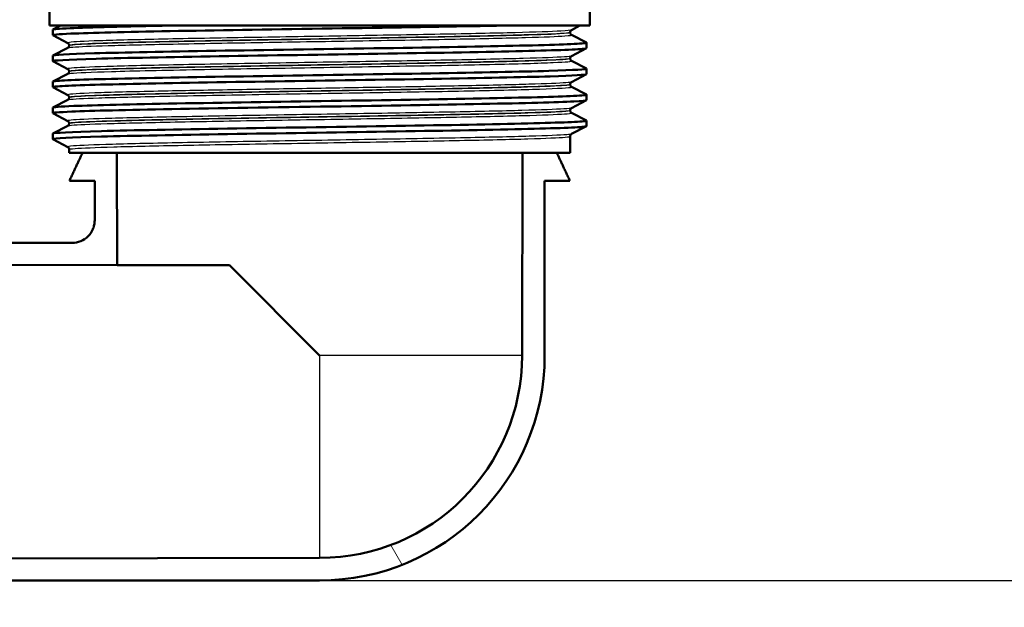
# Model space of a CAD drawing. Header units: millimetres. Extents: x 100 to 2000, y 93 to 2870.
# Tile 9 of 35: x 627 to 714, y 1455 to 1508. Entities that reach past the tile are written whole.
import ezdxf

# ---------------------------------------------------------------- set-up
doc = ezdxf.new("R2010")
doc.units = ezdxf.units.MM
doc.header["$LTSCALE"] = 10
for name, color, linetype, lineweight in [('Dimensions(ISO)', 7, 'Continuous', 25), ('Hatch', 7, 'Continuous', 9), ('Visible Edges(ISO)', 7, 'Continuous', 50), ('Visible Tangent Edges(ISO)', 7, 'Continuous', 25)]:
    doc.layers.add(name, color=color, linetype=linetype, lineweight=lineweight)
doc.styles.add('Text_3.5mm', font='arial.ttf', dxfattribs={"width": 0.9})
doc.dimstyles.new('KS-STANDARD', dxfattribs={"dimscale": 10, "dimtxt": 3.5, "dimasz": 2.5, "dimexe": 3.175, "dimexo": 0, "dimgap": 0.8, "dimtad": 1, "dimdec": 1, "dimrnd": 1e-08, "dimtxsty": 'Text_3.5mm', "dimcen": 0.09, "dimdle": 10, "dimclrd": 7, "dimclre": 7, "dimclrt": 7, "dimadec": 0, "dimazin": 2, "dimtfac": 0.714286, "dimtdec": 4, "dimtmove": 0, "dimatfit": 3, "dimfxl": 0, "dimtolj": 1, "dimlwd": 25, "dimlwe": 25, "dimarcsym": 0})

# ---------------------------------------------------------------- blocks, each defined once
blk = doc.blocks.new('*D7')
at = {"layer": 'Defpoints', "color": 0, "linetype": 'Continuous'}
for p in [(1000.132, 1730.986), (1092.792, 1730.986), (653.366, 1457.81)]:
    blk.add_point(p, dxfattribs=at)
at = {"layer": 'Dimensions(ISO)', "color": 7, "linetype": 'Continuous', "lineweight": 25}
for p, q in [((1000.132, 1730.986), (1124.542, 1730.986)), ((1092.792, 1482.81), (1092.792, 1705.986)), ((653.366, 1457.81), (1124.542, 1457.81))]:
    blk.add_line(p, q, dxfattribs=at)
at = {"layer": 'Dimensions(ISO)', "color": 7, "linetype": 'Continuous'}
for points in [[(1088.625, 1705.986), (1096.959, 1705.986), (1092.792, 1730.986)], [(1088.625, 1482.81), (1096.959, 1482.81), (1092.792, 1457.81)]]:
    blk.add_solid(points, dxfattribs=at)
at = {"layer": 'Dimensions(ISO)', "color": 7, "linetype": 'Continuous', "lineweight": 25, "insert": (1066.91, 1571.561), "char_height": 35, "attachment_point": 4, "rotation": 90, "style": 'Text_3.5mm'}
blk.add_mtext('\\A1;273', dxfattribs=at)
blk = doc.blocks.new('*D9')
at = {"layer": 'Defpoints', "color": 0, "linetype": 'Continuous'}
for p in [(653.366, 1457.81), (1092.792, 1457.81), (926.132, 860.986)]:
    blk.add_point(p, dxfattribs=at)
at = {"layer": 'Dimensions(ISO)', "color": 7, "linetype": 'Continuous', "lineweight": 25}
for p, q in [((653.366, 1457.81), (1124.542, 1457.81)), ((1092.792, 885.986), (1092.792, 1432.81)), ((926.132, 860.986), (1124.542, 860.986))]:
    blk.add_line(p, q, dxfattribs=at)
at = {"layer": 'Dimensions(ISO)', "color": 7, "linetype": 'Continuous'}
for points in [[(1088.625, 1432.81), (1096.959, 1432.81), (1092.792, 1457.81)], [(1088.625, 885.986), (1096.959, 885.986), (1092.792, 860.986)]]:
    blk.add_solid(points, dxfattribs=at)
at = {"layer": 'Dimensions(ISO)', "color": 7, "linetype": 'Continuous', "lineweight": 25, "insert": (1066.922, 1089.086), "char_height": 35, "attachment_point": 4, "rotation": 90, "style": 'Text_3.5mm'}
blk.add_mtext('\\A1;\\fArial|b0|i0;ca. 597', dxfattribs=at)

msp = doc.modelspace()

# ---------------------------------------------------------------- hatches: boundary and pattern name
at = {"layer": 'Hatch'}
h = msp.add_hatch(dxfattribs=at)
h.set_pattern_fill('ANSI31', color=256, scale=254, angle=75, style=0)
h.set_pattern_definition([(120, (0, 0), (-27.4963, -15.875), [])])
edge = h.paths.add_edge_path()
edge.add_line((671.38, 1495.794), (674.435, 1495.794))
edge.add_line((674.435, 1495.794), (675.601, 1493.296))
edge.add_line((675.601, 1493.296), (673.35, 1493.296))
edge.add_line((673.35, 1493.296), (673.35, 1477.794))
edge.add_ellipse((653.366, 1477.794), major_axis=(19.984, 0), ratio=1, start_angle=270, end_angle=360, ccw=False)
edge.add_line((653.366, 1457.81), (593.366, 1457.81))
edge.add_line((593.366, 1457.81), (593.366, 1459.707))
edge.add_line((593.366, 1459.707), (653.366, 1459.812))
edge.add_ellipse((653.366, 1477.794), major_axis=(0, -17.982), ratio=1, start_angle=0, end_angle=90)
edge.add_line((671.348, 1477.794), (671.38, 1495.794))
edge = h.paths.add_edge_path()
edge.add_line((632.297, 1495.794), (635.352, 1495.794))
edge.add_line((635.352, 1495.794), (635.37, 1485.826))
edge.add_line((635.37, 1485.826), (622.738, 1485.848))
edge.add_line((622.738, 1485.848), (605.395, 1495.86))
edge.add_line((605.395, 1495.86), (593.366, 1495.881))
edge.add_line((593.366, 1495.881), (593.366, 1497.778))
edge.add_line((593.366, 1497.778), (605.532, 1497.778))
edge.add_spline(control_points=[(605.532, 1497.778), (605.707, 1497.778), (605.882, 1497.755), (606.222, 1497.664), (606.385, 1497.597), (606.537, 1497.509)], knot_values=[-0.105425, -0.105425, -0.105425, -0.105425, -0.052745, -0.052745, 0, 0, 0, 0], degree=3, periodic=0)
edge.add_line((606.537, 1497.509), (622.902, 1488.061))
edge.add_ellipse((623.902, 1489.793), major_axis=(-0.518, -1.932), ratio=0.999998, start_angle=345.00002, end_angle=374.99998)
edge.add_line((623.902, 1487.793), (631.381, 1487.793))
edge.add_spline(control_points=[(631.381, 1487.793), (631.641, 1487.793), (631.9, 1487.844), (632.382, 1488.042), (632.602, 1488.187), (632.972, 1488.553), (633.12, 1488.77), (633.275, 1489.133), (633.315, 1489.262), (633.368, 1489.525), (633.382, 1489.658), (633.382, 1489.793)], knot_values=[-0.31506, -0.31506, -0.31506, -0.31506, -0.23683, -0.23683, -0.158624, -0.158624, -0.080477, -0.080477, -0.040238, -0.040238, 0, 0, 0, 0], degree=3, periodic=0)
edge.add_line((633.382, 1489.793), (633.382, 1493.296))
edge.add_line((633.382, 1493.296), (631.131, 1493.296))
edge.add_line((631.131, 1493.296), (632.297, 1495.794))

# ---------------------------------------------------------------- linework, layer by layer
at = {"layer": 'Visible Edges(ISO)'}
for p, q in [((629.366, 1507.094), (629.366, 1510.197)), ((677.366, 1507.094), (677.366, 1508.889)), ((677.366, 1507.094), (629.366, 1507.094)), ((629.677, 1506.746), (630.345, 1507.094)), ((676.491, 1507.094), (675.739, 1506.703)), ((629.666, 1506.245), (629.666, 1506.735)), ((630.993, 1505.548), (629.677, 1506.234)), ((675.616, 1506.487), (675.616, 1506.492)), ((675.739, 1506.277), (677.055, 1505.591)), ((631.116, 1505.332), (631.116, 1505.338)), ((677.066, 1505.09), (677.066, 1505.58)), ((629.666, 1503.936), (629.666, 1504.426)), ((629.677, 1504.437), (630.993, 1505.122)), ((677.055, 1505.079), (675.739, 1504.394)), ((630.993, 1503.239), (629.677, 1503.925)), ((675.616, 1504.178), (675.616, 1504.183)), ((675.739, 1503.968), (677.055, 1503.282)), ((629.677, 1502.128), (630.993, 1502.813)), ((631.116, 1503.023), (631.116, 1503.029)), ((677.055, 1502.77), (675.739, 1502.085)), ((677.066, 1502.781), (677.066, 1503.271)), ((629.666, 1501.627), (629.666, 1502.117)), ((675.616, 1501.869), (675.616, 1501.874)), ((630.993, 1500.93), (629.677, 1501.616)), ((675.739, 1501.659), (677.055, 1500.973)), ((677.066, 1500.472), (677.066, 1500.962)), ((629.677, 1499.819), (630.993, 1500.504)), ((631.116, 1500.714), (631.116, 1500.72)), ((677.055, 1500.461), (675.739, 1499.776)), ((629.666, 1499.318), (629.666, 1499.808)), ((630.993, 1498.621), (629.677, 1499.307)), ((675.616, 1499.56), (675.616, 1499.565)), ((675.739, 1499.35), (677.055, 1498.664)), ((631.116, 1498.405), (631.116, 1498.411)), ((677.066, 1498.163), (677.066, 1498.653)), ((629.666, 1497.009), (629.666, 1497.499)), ((629.677, 1497.51), (630.993, 1498.195)), ((677.055, 1498.152), (675.739, 1497.467)), ((630.993, 1496.312), (629.677, 1496.998)), ((675.616, 1495.794), (675.616, 1497.256)), ((631.116, 1495.794), (631.116, 1496.102)), ((631.116, 1495.794), (675.616, 1495.794)), ((635.37, 1485.826), (635.352, 1495.794)), ((671.38, 1495.794), (671.348, 1477.794)), ((631.131, 1493.296), (633.382, 1493.296)), ((633.382, 1493.296), (633.382, 1489.793)), ((673.35, 1477.794), (673.35, 1493.296)), ((673.35, 1493.296), (675.601, 1493.296)), ((631.381, 1487.793), (623.902, 1487.793)), ((622.738, 1485.848), (635.37, 1485.826)), ((645.352, 1485.808), (635.37, 1485.826)), ((653.366, 1477.794), (645.352, 1485.808)), ((653.366, 1459.812), (593.366, 1459.707)), ((593.366, 1457.81), (653.366, 1457.81))]:
    msp.add_line(p, q, dxfattribs=at)
for radius in [17.982, 19.984]:
    msp.add_arc((653.366, 1477.794), radius, 270, 0, dxfattribs=at)
for points, knots in [([(629.683, 1506.234), (629.593, 1506.282), (630.126, 1506.331), (631.264, 1506.38), (632.992, 1506.454), (636.111, 1506.529), (640.077, 1506.603), (644.031, 1506.677), (648.809, 1506.751), (653.584, 1506.825), (658.361, 1506.899), (663.114, 1506.973), (667.019, 1507.047), (667.84, 1507.063), (668.625, 1507.079), (669.366, 1507.094)], [31.795909, 31.795909, 31.795909, 31.795909, 32.194948, 32.194948, 32.194948, 32.80125, 32.80125, 32.80125, 33.405662, 33.405662, 33.405662, 34.010412, 34.010412, 34.010412, 34.137582, 34.137582, 34.137582, 34.137582]), ([(629.674, 1506.735), (629.677, 1506.779), (630.185, 1506.823), (631.191, 1506.867), (632.911, 1506.943), (636.076, 1507.019), (640.116, 1507.094)], [31.8256868, 31.8256868, 31.8256868, 31.8256868, 32.1863989, 32.1863989, 32.1863989, 32.8032403, 32.8032403, 32.8032403, 32.8032403]), ([(675.616, 1506.492), (675.616, 1506.524), (675.622, 1506.554), (675.642, 1506.605), (675.654, 1506.625), (675.678, 1506.655), (675.689, 1506.666), (675.708, 1506.683), (675.716, 1506.688), (675.729, 1506.697), (675.735, 1506.7), (675.739, 1506.703)], [2.73867264, 2.73867264, 2.73867264, 2.73867264, 2.75272428, 2.75272428, 2.76677592, 2.76677592, 2.78082755, 2.78082755, 2.79487919, 2.79487919, 2.80893083, 2.80893083, 2.80893083, 2.80893083]), ([(675.616, 1506.487), (675.616, 1506.456), (675.622, 1506.425), (675.642, 1506.374), (675.654, 1506.354), (675.678, 1506.324), (675.689, 1506.313), (675.708, 1506.297), (675.716, 1506.291), (675.729, 1506.282), (675.735, 1506.279), (675.739, 1506.277)], [51.97154314, 51.97154314, 51.97154314, 51.97154314, 51.98556772, 51.98556772, 51.9995923, 51.9995923, 52.01361688, 52.01361688, 52.02764146, 52.02764146, 52.04166604, 52.04166604, 52.04166604, 52.04166604]), ([(629.667, 1504.426), (629.671, 1504.495), (630.96, 1504.564), (633.351, 1504.634), (635.912, 1504.708), (639.726, 1504.782), (644.131, 1504.856), (648.532, 1504.93), (653.503, 1505.004), (658.182, 1505.078), (662.858, 1505.152), (667.222, 1505.226), (670.517, 1505.3), (673.844, 1505.375), (676.067, 1505.45), (676.794, 1505.525), (677.011, 1505.547), (677.095, 1505.569), (677.05, 1505.591)], [25.542502, 25.542502, 25.542502, 25.542502, 26.107636, 26.107636, 26.107636, 26.713012, 26.713012, 26.713012, 27.317929, 27.317929, 27.317929, 27.922431, 27.922431, 27.922431, 28.532532, 28.532532, 28.532532, 28.713872, 28.713872, 28.713872, 28.713872]), ([(631.116, 1505.338), (631.116, 1505.369), (631.11, 1505.4), (631.09, 1505.451), (631.078, 1505.47), (631.054, 1505.501), (631.043, 1505.512), (631.024, 1505.528), (631.016, 1505.534), (631.003, 1505.543), (630.997, 1505.546), (630.993, 1505.548)], [9.76372662, 9.76372662, 9.76372662, 9.76372662, 9.77775498, 9.77775498, 9.79178334, 9.79178334, 9.80581171, 9.80581171, 9.81984007, 9.81984007, 9.83386843, 9.83386843, 9.83386843, 9.83386843]), ([(631.116, 1505.332), (631.116, 1505.301), (631.11, 1505.27), (631.09, 1505.22), (631.078, 1505.2), (631.054, 1505.17), (631.043, 1505.159), (631.024, 1505.142), (631.016, 1505.137), (631.003, 1505.128), (630.997, 1505.125), (630.993, 1505.122)], [44.94669228, 44.94669228, 44.94669228, 44.94669228, 44.96069899, 44.96069899, 44.9747057, 44.9747057, 44.98871241, 44.98871241, 45.00271912, 45.00271912, 45.01672583, 45.01672583, 45.01672583, 45.01672583]), ([(629.677, 1503.925), (629.676, 1503.925), (629.676, 1503.925), (629.676, 1503.925), (629.539, 1503.999), (630.901, 1504.074), (633.524, 1504.148), (636.145, 1504.222), (640.012, 1504.297), (644.452, 1504.371), (648.887, 1504.445), (653.875, 1504.52), (658.546, 1504.594), (663.214, 1504.668), (667.545, 1504.742), (670.788, 1504.816), (674.028, 1504.89), (676.167, 1504.964), (676.834, 1505.039), (676.988, 1505.056), (677.064, 1505.073), (677.062, 1505.09)], [25.512724, 25.512724, 25.512724, 25.512724, 25.51401, 25.51401, 25.51401, 26.121147, 26.121147, 26.121147, 26.72768, 26.72768, 26.72768, 27.333656, 27.333656, 27.333656, 27.939119, 27.939119, 27.939119, 28.544115, 28.544115, 28.544115, 28.684094, 28.684094, 28.684094, 28.684094]), ([(675.616, 1504.183), (675.616, 1504.215), (675.622, 1504.245), (675.642, 1504.296), (675.654, 1504.316), (675.678, 1504.346), (675.689, 1504.357), (675.708, 1504.374), (675.716, 1504.379), (675.729, 1504.388), (675.735, 1504.391), (675.739, 1504.394)], [16.78868278, 16.78868278, 16.78868278, 16.78868278, 16.80269242, 16.80269242, 16.81670206, 16.81670206, 16.8307117, 16.8307117, 16.84472134, 16.84472134, 16.85873098, 16.85873098, 16.85873098, 16.85873098]), ([(675.616, 1504.178), (675.616, 1504.147), (675.622, 1504.116), (675.642, 1504.065), (675.654, 1504.045), (675.678, 1504.015), (675.689, 1504.004), (675.708, 1503.988), (675.716, 1503.982), (675.729, 1503.973), (675.735, 1503.97), (675.739, 1503.968)], [37.92189344, 37.92189344, 37.92189344, 37.92189344, 37.93588701, 37.93588701, 37.94988057, 37.94988057, 37.96387414, 37.96387414, 37.97786771, 37.97786771, 37.99186127, 37.99186127, 37.99186127, 37.99186127]), ([(629.684, 1501.616), (629.63, 1501.643), (629.766, 1501.67), (630.096, 1501.697), (631.004, 1501.771), (633.375, 1501.845), (636.798, 1501.919), (640.219, 1501.993), (644.676, 1502.068), (649.393, 1502.142), (654.108, 1502.216), (659.062, 1502.29), (663.396, 1502.364), (667.727, 1502.438), (671.419, 1502.513), (673.831, 1502.587), (675.937, 1502.652), (677.058, 1502.716), (677.064, 1502.781)], [19.229539, 19.229539, 19.229539, 19.229539, 19.450094, 19.450094, 19.450094, 20.056011, 20.056011, 20.056011, 20.661669, 20.661669, 20.661669, 21.267079, 21.267079, 21.267079, 21.872253, 21.872253, 21.872253, 22.400909, 22.400909, 22.400909, 22.400909]), ([(629.672, 1502.117), (629.67, 1502.139), (629.8, 1502.162), (630.066, 1502.185), (630.942, 1502.259), (633.28, 1502.333), (636.675, 1502.407), (640.069, 1502.481), (644.505, 1502.555), (649.211, 1502.629), (653.916, 1502.703), (658.871, 1502.778), (663.217, 1502.852), (667.562, 1502.926), (671.28, 1503), (673.725, 1503.074), (676.019, 1503.143), (677.184, 1503.213), (677.055, 1503.282)], [19.259316, 19.259316, 19.259316, 19.259316, 19.443393, 19.443393, 19.443393, 20.048757, 20.048757, 20.048757, 20.653886, 20.653886, 20.653886, 21.258792, 21.258792, 21.258792, 21.863485, 21.863485, 21.863485, 22.430687, 22.430687, 22.430687, 22.430687]), ([(631.116, 1503.029), (631.116, 1503.06), (631.11, 1503.091), (631.09, 1503.142), (631.078, 1503.161), (631.054, 1503.192), (631.043, 1503.203), (631.024, 1503.219), (631.016, 1503.225), (631.003, 1503.234), (630.997, 1503.237), (630.993, 1503.239)], [23.81355978, 23.81355978, 23.81355978, 23.81355978, 23.8275554, 23.8275554, 23.84155102, 23.84155102, 23.85554664, 23.85554664, 23.86954226, 23.86954226, 23.88353788, 23.88353788, 23.88353788, 23.88353788]), ([(631.116, 1503.023), (631.116, 1502.992), (631.11, 1502.961), (631.09, 1502.911), (631.078, 1502.891), (631.054, 1502.861), (631.043, 1502.85), (631.024, 1502.833), (631.016, 1502.828), (631.003, 1502.819), (630.997, 1502.816), (630.993, 1502.813)], [30.89712674, 30.89712674, 30.89712674, 30.89712674, 30.91111198, 30.91111198, 30.92509722, 30.92509722, 30.93908247, 30.93908247, 30.95306771, 30.95306771, 30.96705295, 30.96705295, 30.96705295, 30.96705295]), ([(675.616, 1501.874), (675.616, 1501.906), (675.622, 1501.937), (675.642, 1501.987), (675.654, 1502.007), (675.678, 1502.037), (675.689, 1502.048), (675.708, 1502.065), (675.716, 1502.07), (675.729, 1502.079), (675.735, 1502.082), (675.739, 1502.085)], [30.83837695, 30.83837695, 30.83837695, 30.83837695, 30.85236336, 30.85236336, 30.86634976, 30.86634976, 30.88033617, 30.88033617, 30.89432258, 30.89432258, 30.90830898, 30.90830898, 30.90830898, 30.90830898]), ([(675.616, 1501.869), (675.616, 1501.838), (675.622, 1501.807), (675.642, 1501.756), (675.654, 1501.736), (675.678, 1501.706), (675.689, 1501.695), (675.708, 1501.679), (675.716, 1501.673), (675.729, 1501.664), (675.735, 1501.661), (675.739, 1501.659)], [23.87237205, 23.87237205, 23.87237205, 23.87237205, 23.88635385, 23.88635385, 23.90033565, 23.90033565, 23.91431745, 23.91431745, 23.92829925, 23.92829925, 23.94228105, 23.94228105, 23.94228105, 23.94228105]), ([(629.674, 1499.808), (629.678, 1499.857), (630.301, 1499.905), (631.521, 1499.954), (633.384, 1500.029), (636.631, 1500.103), (640.692, 1500.178), (644.751, 1500.252), (649.604, 1500.327), (654.403, 1500.401), (659.198, 1500.476), (663.918, 1500.55), (667.735, 1500.625), (671.551, 1500.699), (674.448, 1500.773), (675.921, 1500.848), (676.75, 1500.89), (677.126, 1500.931), (677.047, 1500.973)], [12.976131, 12.976131, 12.976131, 12.976131, 13.374356, 13.374356, 13.374356, 13.982692, 13.982692, 13.982692, 14.590678, 14.590678, 14.590678, 15.198327, 15.198327, 15.198327, 15.80565, 15.80565, 15.80565, 16.147501, 16.147501, 16.147501, 16.147501]), ([(631.116, 1500.72), (631.116, 1500.751), (631.11, 1500.782), (631.09, 1500.833), (631.078, 1500.852), (631.054, 1500.883), (631.043, 1500.894), (631.024, 1500.91), (631.016, 1500.916), (631.003, 1500.925), (630.997, 1500.928), (630.993, 1500.93)], [37.86315404, 37.86315404, 37.86315404, 37.86315404, 37.87713611, 37.87713611, 37.89111817, 37.89111817, 37.90510023, 37.90510023, 37.9190823, 37.9190823, 37.93306436, 37.93306436, 37.93306436, 37.93306436]), ([(629.683, 1499.307), (629.591, 1499.357), (630.152, 1499.407), (631.344, 1499.457), (633.108, 1499.531), (636.249, 1499.605), (640.221, 1499.679), (644.366, 1499.756), (649.399, 1499.833), (654.377, 1499.91), (659.198, 1499.985), (663.944, 1500.06), (667.775, 1500.135), (671.589, 1500.209), (674.48, 1500.284), (675.942, 1500.358), (676.685, 1500.396), (677.057, 1500.434), (677.058, 1500.472)], [12.946353, 12.946353, 12.946353, 12.946353, 13.354679, 13.354679, 13.354679, 13.958998, 13.958998, 13.958998, 14.589579, 14.589579, 14.589579, 15.200454, 15.200454, 15.200454, 15.808506, 15.808506, 15.808506, 16.117724, 16.117724, 16.117724, 16.117724]), ([(631.116, 1500.714), (631.116, 1500.683), (631.11, 1500.652), (631.09, 1500.602), (631.078, 1500.582), (631.054, 1500.552), (631.043, 1500.541), (631.024, 1500.524), (631.016, 1500.519), (631.003, 1500.51), (630.997, 1500.507), (630.993, 1500.504)], [16.84760917, 16.84760917, 16.84760917, 16.84760917, 16.86159244, 16.86159244, 16.8755757, 16.8755757, 16.88955896, 16.88955896, 16.90354222, 16.90354222, 16.91752548, 16.91752548, 16.91752548, 16.91752548]), ([(675.616, 1499.565), (675.616, 1499.597), (675.622, 1499.628), (675.642, 1499.678), (675.654, 1499.698), (675.678, 1499.728), (675.689, 1499.739), (675.708, 1499.756), (675.716, 1499.761), (675.729, 1499.77), (675.735, 1499.773), (675.739, 1499.776)], [44.88791109, 44.88791109, 44.88791109, 44.88791109, 44.90189372, 44.90189372, 44.91587634, 44.91587634, 44.92985897, 44.92985897, 44.9438416, 44.9438416, 44.95782422, 44.95782422, 44.95782422, 44.95782422]), ([(675.616, 1499.56), (675.616, 1499.529), (675.622, 1499.498), (675.642, 1499.447), (675.654, 1499.427), (675.678, 1499.397), (675.689, 1499.386), (675.708, 1499.37), (675.716, 1499.364), (675.729, 1499.355), (675.735, 1499.352), (675.739, 1499.35)], [9.82281797, 9.82281797, 9.82281797, 9.82281797, 9.83680759, 9.83680759, 9.85079721, 9.85079721, 9.86478683, 9.86478683, 9.87877645, 9.87877645, 9.89276606, 9.89276606, 9.89276606, 9.89276606]), ([(629.666, 1497.499), (629.666, 1497.5), (629.666, 1497.501), (629.667, 1497.502), (629.701, 1497.576), (631.224, 1497.65), (633.973, 1497.724), (636.72, 1497.798), (640.681, 1497.872), (645.166, 1497.946), (649.65, 1498.02), (654.64, 1498.095), (659.269, 1498.169), (663.897, 1498.243), (668.144, 1498.317), (671.274, 1498.391), (674.404, 1498.465), (676.403, 1498.539), (676.924, 1498.613), (677.044, 1498.63), (677.086, 1498.647), (677.051, 1498.664)], [6.692946, 6.692946, 6.692946, 6.692946, 6.70007, 6.70007, 6.70007, 7.305313, 7.305313, 7.305313, 7.910441, 7.910441, 7.910441, 8.515455, 8.515455, 8.515455, 9.120358, 9.120358, 9.120358, 9.725154, 9.725154, 9.725154, 9.864316, 9.864316, 9.864316, 9.864316]), ([(631.116, 1498.411), (631.116, 1498.442), (631.11, 1498.473), (631.09, 1498.524), (631.078, 1498.543), (631.054, 1498.574), (631.043, 1498.585), (631.024, 1498.601), (631.016, 1498.607), (631.003, 1498.616), (630.997, 1498.619), (630.993, 1498.621)], [51.91266829, 51.91266829, 51.91266829, 51.91266829, 51.92665638, 51.92665638, 51.94064446, 51.94064446, 51.95463255, 51.95463255, 51.96862064, 51.96862064, 51.98260872, 51.98260872, 51.98260872, 51.98260872]), ([(631.116, 1498.405), (631.116, 1498.374), (631.11, 1498.343), (631.09, 1498.293), (631.078, 1498.273), (631.054, 1498.243), (631.043, 1498.232), (631.024, 1498.215), (631.016, 1498.21), (631.003, 1498.201), (630.997, 1498.198), (630.993, 1498.195)], [2.79797849, 2.79797849, 2.79797849, 2.79797849, 2.81197932, 2.81197932, 2.82598014, 2.82598014, 2.83998097, 2.83998097, 2.85398179, 2.85398179, 2.86798262, 2.86798262, 2.86798262, 2.86798262]), ([(629.677, 1496.998), (629.668, 1497.002), (629.664, 1497.007), (629.667, 1497.011), (629.702, 1497.085), (631.228, 1497.16), (633.98, 1497.234), (636.731, 1497.308), (640.695, 1497.382), (645.184, 1497.456), (649.671, 1497.53), (654.663, 1497.605), (659.293, 1497.679), (663.922, 1497.753), (668.168, 1497.827), (671.295, 1497.901), (674.421, 1497.975), (676.414, 1498.049), (676.928, 1498.123), (677.02, 1498.137), (677.065, 1498.15), (677.063, 1498.163)], [6.663168, 6.663168, 6.663168, 6.663168, 6.700342, 6.700342, 6.700342, 7.30585, 7.30585, 7.30585, 7.911236, 7.911236, 7.911236, 8.516503, 8.516503, 8.516503, 9.121654, 9.121654, 9.121654, 9.72669, 9.72669, 9.72669, 9.834538, 9.834538, 9.834538, 9.834538]), ([(675.616, 1497.256), (675.616, 1497.288), (675.622, 1497.319), (675.642, 1497.369), (675.654, 1497.389), (675.678, 1497.419), (675.689, 1497.43), (675.708, 1497.447), (675.716, 1497.452), (675.729, 1497.461), (675.735, 1497.464), (675.739, 1497.467)], [58.93744582, 58.93744582, 58.93744582, 58.93744582, 58.95144423, 58.95144423, 58.96544264, 58.96544264, 58.97944105, 58.97944105, 58.99343945, 58.99343945, 59.00743786, 59.00743786, 59.00743786, 59.00743786]), ([(631.116, 1496.102), (631.116, 1496.133), (631.11, 1496.164), (631.09, 1496.215), (631.078, 1496.235), (631.054, 1496.265), (631.043, 1496.276), (631.024, 1496.292), (631.016, 1496.298), (631.003, 1496.307), (630.997, 1496.31), (630.993, 1496.312)], [65.96226373, 65.96226373, 65.96226373, 65.96226373, 65.97627724, 65.97627724, 65.99029076, 65.99029076, 66.00430427, 66.00430427, 66.01831779, 66.01831779, 66.0323313, 66.0323313, 66.0323313, 66.0323313]), ([(633.382, 1489.793), (633.382, 1489.658), (633.368, 1489.525), (633.315, 1489.262), (633.275, 1489.133), (633.12, 1488.77), (632.972, 1488.553), (632.602, 1488.187), (632.382, 1488.042), (631.9, 1487.844), (631.641, 1487.793), (631.381, 1487.793)], [-0.3150597, -0.3150597, -0.3150597, -0.3150597, -0.2748221, -0.2748221, -0.2345828, -0.2345828, -0.1564353, -0.1564353, -0.0782297, -0.0782297, 0, 0, 0, 0])]:
    msp.add_open_spline(points, degree=3, knots=knots, dxfattribs=at)
for points, weights in [([(632.297, 1495.794), (631.73, 1494.578), (631.131, 1493.296)], [1, 1.00036233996, 1.0000003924]), ([(675.601, 1493.296), (675.002, 1494.578), (674.435, 1495.794)], [1.00000039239, 1.00036233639, 1])]:
    msp.add_rational_spline(points, weights, degree=2, dxfattribs=at)
at = {"layer": 'Visible Tangent Edges(ISO)'}
for p, q in [((671.348, 1477.794), (653.366, 1477.794)), ((653.366, 1477.794), (653.366, 1459.812))]:
    msp.add_line(p, q, dxfattribs=at)
for points, knots in [([(675.738, 1506.703), (675.674, 1506.67), (675.357, 1506.638), (673.954, 1506.559), (672.561, 1506.511), (668.899, 1506.416), (666.614, 1506.368), (661.518, 1506.273), (658.683, 1506.225), (652.916, 1506.129), (649.956, 1506.082), (644.381, 1505.986), (641.74, 1505.938), (637.192, 1505.843), (635.264, 1505.795), (632.425, 1505.7), (631.5, 1505.652), (631.008, 1505.586), (630.958, 1505.567), (630.995, 1505.548)], [2.808931, 2.808931, 2.808931, 2.808931, 3.39363, 3.39363, 4.264554, 4.264554, 5.13546, 5.13546, 6.006326, 6.006326, 6.87717, 6.87717, 7.748053, 7.748053, 8.619018, 8.619018, 9.490025, 9.490025, 9.833868, 9.833868, 9.833868, 9.833868]), ([(630.993, 1505.122), (631.034, 1505.143), (631.187, 1505.165), (632.014, 1505.231), (633.081, 1505.277), (636.097, 1505.368), (638.079, 1505.414), (642.736, 1505.508), (645.472, 1505.556), (651.221, 1505.653), (654.273, 1505.702), (660.104, 1505.8), (662.911, 1505.848), (667.829, 1505.944), (669.968, 1505.991), (673.294, 1506.086), (674.499, 1506.133), (675.603, 1506.212), (675.798, 1506.244), (675.738, 1506.277)], [45.016726, 45.016726, 45.016726, 45.016726, 45.406739, 45.406739, 46.231883, 46.231883, 47.07293, 47.07293, 47.951408, 47.951408, 48.845319, 48.845319, 49.727939, 49.727939, 50.59495, 50.59495, 51.455298, 51.455298, 52.041666, 52.041666, 52.041666, 52.041666]), ([(631.118, 1505.338), (631.117, 1505.353), (631.171, 1505.368), (631.632, 1505.43), (632.552, 1505.478), (635.375, 1505.574), (637.291, 1505.621), (641.813, 1505.717), (644.438, 1505.765), (649.98, 1505.86), (652.922, 1505.908), (658.655, 1506.003), (661.472, 1506.051), (666.537, 1506.146), (668.808, 1506.194), (672.447, 1506.289), (673.832, 1506.337), (675.293, 1506.421), (675.613, 1506.456), (675.615, 1506.492)], [-9.763727, -9.763727, -9.763727, -9.763727, -9.490025, -9.490025, -8.619018, -8.619018, -7.748053, -7.748053, -6.87717, -6.87717, -6.006326, -6.006326, -5.13546, -5.13546, -4.264554, -4.264554, -3.39363, -3.39363, -2.738673, -2.738673, -2.738673, -2.738673]), ([(675.614, 1506.487), (675.613, 1506.458), (675.415, 1506.43), (674.37, 1506.355), (673.172, 1506.308), (669.866, 1506.213), (667.739, 1506.165), (662.85, 1506.07), (660.06, 1506.021), (654.264, 1505.924), (651.23, 1505.875), (645.516, 1505.778), (642.797, 1505.73), (638.168, 1505.636), (636.199, 1505.589), (633.201, 1505.498), (632.141, 1505.453), (631.272, 1505.383), (631.117, 1505.357), (631.117, 1505.332)], [-51.971543, -51.971543, -51.971543, -51.971543, -51.455298, -51.455298, -50.59495, -50.59495, -49.727939, -49.727939, -48.845319, -48.845319, -47.951408, -47.951408, -47.07293, -47.07293, -46.231883, -46.231883, -45.406739, -45.406739, -44.946692, -44.946692, -44.946692, -44.946692]), ([(675.737, 1504.394), (675.687, 1504.368), (675.474, 1504.342), (674.408, 1504.269), (673.154, 1504.221), (669.732, 1504.126), (667.547, 1504.078), (662.592, 1503.982), (659.8, 1503.934), (654.059, 1503.839), (651.085, 1503.791), (645.435, 1503.696), (642.733, 1503.648), (638.024, 1503.553), (635.993, 1503.505), (632.906, 1503.411), (631.836, 1503.363), (631.056, 1503.29), (630.945, 1503.265), (630.995, 1503.239)], [16.858731, 16.858731, 16.858731, 16.858731, 17.327209, 17.327209, 18.197467, 18.197467, 19.069268, 19.069268, 19.942351, 19.942351, 20.814852, 20.814852, 21.684386, 21.684386, 22.550712, 22.550712, 23.417755, 23.417755, 23.883538, 23.883538, 23.883538, 23.883538]), ([(630.994, 1502.813), (631.025, 1502.83), (631.121, 1502.846), (631.81, 1502.915), (633.057, 1502.969), (636.861, 1503.079), (639.542, 1503.137), (645.35, 1503.246), (648.362, 1503.297), (654.494, 1503.398), (657.571, 1503.447), (663.429, 1503.549), (666.153, 1503.6), (670.924, 1503.706), (672.864, 1503.76), (675.284, 1503.866), (675.835, 1503.917), (675.739, 1503.968)], [30.967053, 30.967053, 30.967053, 30.967053, 31.263362, 31.263362, 32.237615, 32.237615, 33.291692, 33.291692, 34.217923, 34.217923, 35.131943, 35.131943, 36.063766, 36.063766, 37.061757, 37.061757, 37.991861, 37.991861, 37.991861, 37.991861]), ([(631.118, 1503.029), (631.117, 1503.051), (631.232, 1503.072), (631.966, 1503.141), (633.03, 1503.189), (636.1, 1503.284), (638.119, 1503.331), (642.8, 1503.426), (645.487, 1503.474), (651.102, 1503.569), (654.059, 1503.617), (659.765, 1503.713), (662.54, 1503.761), (667.465, 1503.856), (669.637, 1503.904), (673.037, 1503.999), (674.283, 1504.047), (675.398, 1504.124), (675.613, 1504.154), (675.614, 1504.183)], [-23.81356, -23.81356, -23.81356, -23.81356, -23.417755, -23.417755, -22.550712, -22.550712, -21.684386, -21.684386, -20.814852, -20.814852, -19.942351, -19.942351, -19.069268, -19.069268, -18.197467, -18.197467, -17.327209, -17.327209, -16.788683, -16.788683, -16.788683, -16.788683]), ([(675.615, 1504.178), (675.614, 1504.131), (675.064, 1504.084), (672.745, 1503.982), (670.816, 1503.927), (666.073, 1503.821), (663.365, 1503.771), (657.542, 1503.669), (654.484, 1503.619), (648.388, 1503.518), (645.395, 1503.468), (639.622, 1503.359), (636.958, 1503.301), (633.177, 1503.19), (631.938, 1503.137), (631.217, 1503.064), (631.118, 1503.044), (631.117, 1503.023)], [-37.921893, -37.921893, -37.921893, -37.921893, -37.061757, -37.061757, -36.063766, -36.063766, -35.131943, -35.131943, -34.217923, -34.217923, -33.291692, -33.291692, -32.237615, -32.237615, -31.263362, -31.263362, -30.897127, -30.897127, -30.897127, -30.897127]), ([(675.736, 1502.085), (675.693, 1502.062), (675.527, 1502.04), (674.641, 1501.971), (673.512, 1501.925), (670.484, 1501.836), (668.622, 1501.792), (664.429, 1501.707), (662.119, 1501.666), (657.527, 1501.587), (655.309, 1501.551), (650.832, 1501.477), (648.615, 1501.441), (644.129, 1501.364), (641.883, 1501.323), (637.506, 1501.233), (635.452, 1501.183), (632.392, 1501.082), (631.405, 1501.03), (630.995, 1500.962), (630.963, 1500.946), (630.994, 1500.93)], [30.908309, 30.908309, 30.908309, 30.908309, 31.317066, 31.317066, 32.159798, 32.159798, 32.948764, 32.948764, 33.711002, 33.711002, 34.37986, 34.37986, 35.048718, 35.048718, 35.792869, 35.792869, 36.697459, 36.697459, 37.640334, 37.640334, 37.933064, 37.933064, 37.933064, 37.933064]), ([(675.616, 1501.869), (675.616, 1501.864), (675.609, 1501.859), (675.45, 1501.796), (674.468, 1501.738), (671.222, 1501.629), (669.079, 1501.577), (664.138, 1501.475), (661.323, 1501.425), (655.21, 1501.321), (651.811, 1501.267), (645.358, 1501.158), (642.27, 1501.103), (637.289, 1500.998), (635.314, 1500.949), (632.47, 1500.851), (631.579, 1500.804), (631.163, 1500.742), (631.116, 1500.728), (631.116, 1500.715)], [-23.872372, -23.872372, -23.872372, -23.872372, -23.778796, -23.778796, -22.727814, -22.727814, -21.778811, -21.778811, -20.87079, -20.87079, -19.87642, -19.87642, -18.873931, -18.873931, -17.970989, -17.970989, -17.097143, -17.097143, -16.847609, -16.847609, -16.847609, -16.847609]), ([(631.117, 1500.72), (631.117, 1500.732), (631.153, 1500.744), (631.538, 1500.808), (632.52, 1500.86), (635.562, 1500.961), (637.603, 1501.011), (641.955, 1501.101), (644.188, 1501.142), (648.647, 1501.219), (650.851, 1501.256), (655.301, 1501.329), (657.506, 1501.366), (662.07, 1501.444), (664.366, 1501.486), (668.533, 1501.571), (670.383, 1501.614), (673.393, 1501.703), (674.514, 1501.75), (675.443, 1501.822), (675.612, 1501.848), (675.613, 1501.874)], [-37.863154, -37.863154, -37.863154, -37.863154, -37.640334, -37.640334, -36.697459, -36.697459, -35.792869, -35.792869, -35.048718, -35.048718, -34.37986, -34.37986, -33.711002, -33.711002, -32.948764, -32.948764, -32.159798, -32.159798, -31.317066, -31.317066, -30.838377, -30.838377, -30.838377, -30.838377]), ([(630.993, 1500.504), (631.012, 1500.514), (631.055, 1500.524), (631.449, 1500.582), (632.345, 1500.629), (635.207, 1500.727), (637.194, 1500.776), (642.206, 1500.881), (645.313, 1500.936), (651.805, 1501.045), (655.224, 1501.1), (661.374, 1501.203), (664.206, 1501.254), (669.177, 1501.355), (671.332, 1501.407), (674.597, 1501.517), (675.584, 1501.574), (675.754, 1501.641), (675.757, 1501.65), (675.739, 1501.659)], [16.917525, 16.917525, 16.917525, 16.917525, 17.097143, 17.097143, 17.970989, 17.970989, 18.873931, 18.873931, 19.87642, 19.87642, 20.87079, 20.87079, 21.778811, 21.778811, 22.727814, 22.727814, 23.778796, 23.778796, 23.942281, 23.942281, 23.942281, 23.942281]), ([(675.738, 1499.776), (675.686, 1499.749), (675.454, 1499.722), (674.328, 1499.647), (673.057, 1499.6), (669.609, 1499.505), (667.411, 1499.457), (662.436, 1499.362), (659.633, 1499.314), (653.88, 1499.218), (650.902, 1499.17), (645.254, 1499.075), (642.557, 1499.027), (637.865, 1498.932), (635.847, 1498.884), (632.802, 1498.789), (631.759, 1498.741), (631.045, 1498.669), (630.949, 1498.645), (630.994, 1498.621)], [44.957824, 44.957824, 44.957824, 44.957824, 45.450696, 45.450696, 46.316262, 46.316262, 47.186756, 47.186756, 48.060561, 48.060561, 48.93415, 48.93415, 49.805523, 49.805523, 50.675143, 50.675143, 51.544746, 51.544746, 51.982609, 51.982609, 51.982609, 51.982609]), ([(630.995, 1498.195), (631.041, 1498.219), (631.226, 1498.243), (632.201, 1498.314), (633.422, 1498.363), (636.796, 1498.458), (638.965, 1498.506), (643.883, 1498.602), (646.654, 1498.65), (652.337, 1498.744), (655.278, 1498.792), (660.889, 1498.886), (663.586, 1498.933), (668.355, 1499.028), (670.439, 1499.076), (673.669, 1499.172), (674.807, 1499.221), (675.663, 1499.296), (675.789, 1499.323), (675.737, 1499.35)], [2.867983, 2.867983, 2.867983, 2.867983, 3.301173, 3.301173, 4.176286, 4.176286, 5.051724, 5.051724, 5.921788, 5.921788, 6.784181, 6.784181, 7.644963, 7.644963, 8.515259, 8.515259, 9.402243, 9.402243, 9.892766, 9.892766, 9.892766, 9.892766]), ([(631.118, 1498.411), (631.118, 1498.431), (631.218, 1498.451), (631.89, 1498.519), (632.927, 1498.567), (635.955, 1498.662), (637.961, 1498.71), (642.625, 1498.805), (645.306, 1498.853), (650.921, 1498.948), (653.88, 1498.996), (659.599, 1499.092), (662.385, 1499.14), (667.329, 1499.235), (669.514, 1499.283), (672.94, 1499.378), (674.203, 1499.426), (675.38, 1499.504), (675.614, 1499.535), (675.614, 1499.566)], [-51.912668, -51.912668, -51.912668, -51.912668, -51.544746, -51.544746, -50.675143, -50.675143, -49.805523, -49.805523, -48.93415, -48.93415, -48.060561, -48.060561, -47.186756, -47.186756, -46.316262, -46.316262, -45.450696, -45.450696, -44.887911, -44.887911, -44.887911, -44.887911]), ([(675.614, 1499.56), (675.614, 1499.537), (675.485, 1499.514), (674.677, 1499.442), (673.545, 1499.394), (670.334, 1499.298), (668.263, 1499.25), (663.521, 1499.155), (660.841, 1499.108), (655.263, 1499.014), (652.34, 1498.966), (646.691, 1498.871), (643.937, 1498.824), (639.049, 1498.728), (636.893, 1498.68), (633.54, 1498.584), (632.327, 1498.536), (631.307, 1498.461), (631.119, 1498.433), (631.118, 1498.406)], [-9.822818, -9.822818, -9.822818, -9.822818, -9.402243, -9.402243, -8.515259, -8.515259, -7.644963, -7.644963, -6.784181, -6.784181, -5.921788, -5.921788, -5.051724, -5.051724, -4.176286, -4.176286, -3.301173, -3.301173, -2.797978, -2.797978, -2.797978, -2.797978]), ([(675.738, 1497.467), (675.699, 1497.446), (675.556, 1497.426), (674.733, 1497.357), (673.593, 1497.31), (670.37, 1497.214), (668.274, 1497.166), (663.461, 1497.071), (660.723, 1497.023), (655.04, 1496.928), (652.07, 1496.88), (646.368, 1496.785), (643.611, 1496.737), (638.744, 1496.642), (636.612, 1496.594), (633.31, 1496.499), (632.124, 1496.451), (631.107, 1496.373), (630.938, 1496.343), (630.994, 1496.312)], [59.007438, 59.007438, 59.007438, 59.007438, 59.383553, 59.383553, 60.25451, 60.25451, 61.125364, 61.125364, 61.996192, 61.996192, 62.867062, 62.867062, 63.737983, 63.737983, 64.608915, 64.608915, 65.479824, 65.479824, 66.032331, 66.032331, 66.032331, 66.032331]), ([(631.118, 1496.102), (631.119, 1496.129), (631.291, 1496.155), (632.252, 1496.229), (633.432, 1496.277), (636.715, 1496.372), (638.834, 1496.42), (643.672, 1496.515), (646.414, 1496.563), (652.081, 1496.658), (655.034, 1496.706), (660.682, 1496.802), (663.404, 1496.849), (668.187, 1496.945), (670.27, 1496.993), (673.473, 1497.088), (674.606, 1497.136), (675.469, 1497.208), (675.614, 1497.232), (675.614, 1497.257)], [-65.962264, -65.962264, -65.962264, -65.962264, -65.479824, -65.479824, -64.608915, -64.608915, -63.737983, -63.737983, -62.867062, -62.867062, -61.996192, -61.996192, -61.125364, -61.125364, -60.25451, -60.25451, -59.383553, -59.383553, -58.937446, -58.937446, -58.937446, -58.937446])]:
    msp.add_open_spline(points, degree=3, knots=knots, dxfattribs=at)

# ---------------------------------------------------------------- dimensions: what is measured, and where the dimension line sits
at = {"layer": 'Dimensions(ISO)', "color": 7, "linetype": 'Continuous', "lineweight": 25}
dim = msp.add_linear_dim(base=(1092.792, 1730.986), p1=(653.366, 1457.81), p2=(1000.132, 1730.986), angle=90, dimstyle='KS-STANDARD', override={"dimgap": 0.8, "dimdec": 0, "dimtol": 0, "dimlim": 0, "dimtp": 0, "dimtm": 0, "dimtdec": 4, "dimtofl": 0, "dimatfit": 1}, dxfattribs=at)
dim.commit()
dim.dimension.update_dxf_attribs({"geometry": '*D7', "text_midpoint": (1092.792, 1606.628), "dimtype": 160})
dim = msp.add_linear_dim(base=(1092.792, 1457.81), p1=(926.132, 860.986), p2=(653.366, 1457.81), angle=90, text='\\fArial|b0|i0;ca. <>', dimstyle='KS-STANDARD', override={"dimgap": 0.8, "dimdec": 0, "dimtol": 0, "dimlim": 0, "dimtp": 0, "dimtm": 0, "dimtdec": 4, "dimtofl": 0, "dimatfit": 1}, dxfattribs=at)
dim.commit()
dim.dimension.update_dxf_attribs({"geometry": '*D9', "text_midpoint": (1092.792, 1159.402), "dimtype": 160})

doc.saveas('drawing.dxf')
